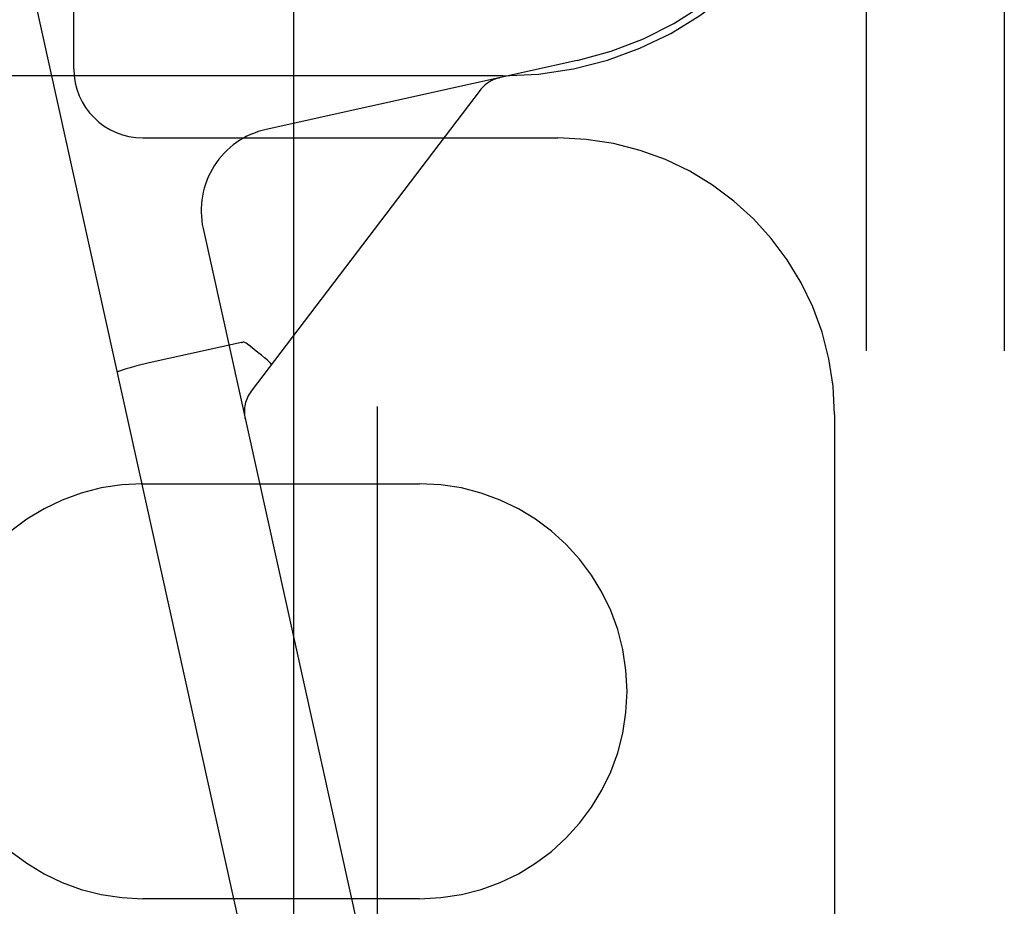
# Model space of a CAD drawing. Header units: inches. Extents: x 0 to 215, y 0 to 139.
# Tile 85 of 117: x 126.574 to 127.464, y 51.806 to 52.608. Entities that reach past the tile are written whole.
import ezdxf

# ---------------------------------------------------------------- set-up
doc = ezdxf.new("R2010")
doc.units = ezdxf.units.IN
doc.header["$LTSCALE"] = 11.804375
doc.header["$MEASUREMENT"] = 0
doc.linetypes.add('HIDDEN', pattern=[0.2, 0.1, -0.1])
doc.layers.add('DEFAULT_2', color=8, linetype='HIDDEN')

msp = doc.modelspace()

# ---------------------------------------------------------------- linework, layer by layer
at = {"layer": 'DEFAULT_2', "color": 8, "linetype": 'HIDDEN'}
for p, q in [((126.62323, 52.56334), (126.62323, 53.68834)), ((127.33923, 53.48901), (127.33923, 50.01984)), ((127.46423, 53.48901), (127.46423, 50.01984)), ((126.82173, 52.92525), (126.82173, 51.07643)), ((126.89783, 51.07776), (126.89783, 52.92392)), ((126.58452, 52.6406), (126.83214, 51.5227)), ((127.07831, 52.57074), (126.79713, 52.50845)), ((127.01073, 52.55684), (126.04073, 52.55684)), ((127.00729, 52.555), (127.0076, 52.55507)), ((127.00801, 52.55516), (127.00741, 52.55503)), ((127.00741, 52.55502), (127.00801, 52.55516)), ((126.99062, 52.54404), (126.78358, 52.27191)), ((126.68573, 52.50084), (127.06073, 52.50084)), ((126.74012, 52.41901), (126.93368, 51.54519)), ((126.77471, 52.31595), (126.69125, 52.29746)), ((126.77471, 52.31595), (126.77551, 52.3161)), ((126.80178, 52.29645), (126.80105, 52.2973)), ((126.80193, 52.29602), (126.80178, 52.29645)), ((126.77817, 52.24726), (126.77804, 52.24786)), ((126.77804, 52.24785), (126.77808, 52.24764)), ((127.31073, 52.25084), (127.31073, 51.75084)), ((126.68573, 52.18834), (126.93573, 52.18834)), ((126.93573, 51.81334), (126.68573, 51.81334))]:
    msp.add_line(p, q, dxfattribs=at)
for points in [[(126.779, 52.31544), (126.77841, 52.31579), (126.77776, 52.31603), (126.77705, 52.31615), (126.77629, 52.31617), (126.77551, 52.3161), (126.77471, 52.31595)], [(126.80105, 52.2973), (126.79976, 52.29857), (126.79792, 52.30023), (126.79559, 52.30224), (126.79283, 52.30455), (126.78971, 52.30708), (126.78631, 52.30979), (126.78271, 52.3126), (126.779, 52.31544)], [(126.69125, 52.29746), (126.6867, 52.29642), (126.68227, 52.29535), (126.67804, 52.29426), (126.67415, 52.2932), (126.67071, 52.29218), (126.66778, 52.29123), (126.66544, 52.29038), (126.66376, 52.28964), (126.66276, 52.28904), (126.66249, 52.28859)]]:
    msp.add_lwpolyline(points, dxfattribs=at)
for centre, radius, start, end in [((127.01073, 52.87584), 0.3125, 282.49, 190.64143), ((127.01073, 52.87584), 0.319, 270, 360), ((126.68573, 52.56334), 0.0625, 180, 270), ((127.01449, 52.52587), 0.03, 102.49, 142.73553), ((126.81335, 52.43523), 0.075, 102.49, 192.49), ((127.06073, 52.25084), 0.25, 0, 90), ((126.80746, 52.25375), 0.03, 142.73553, 192.49), ((126.68573, 52.00084), 0.1875, 90, 270), ((126.93573, 52.00084), 0.1875, 270, 90)]:
    msp.add_arc(centre, radius, start, end, dxfattribs=at)

doc.saveas('drawing.dxf')
